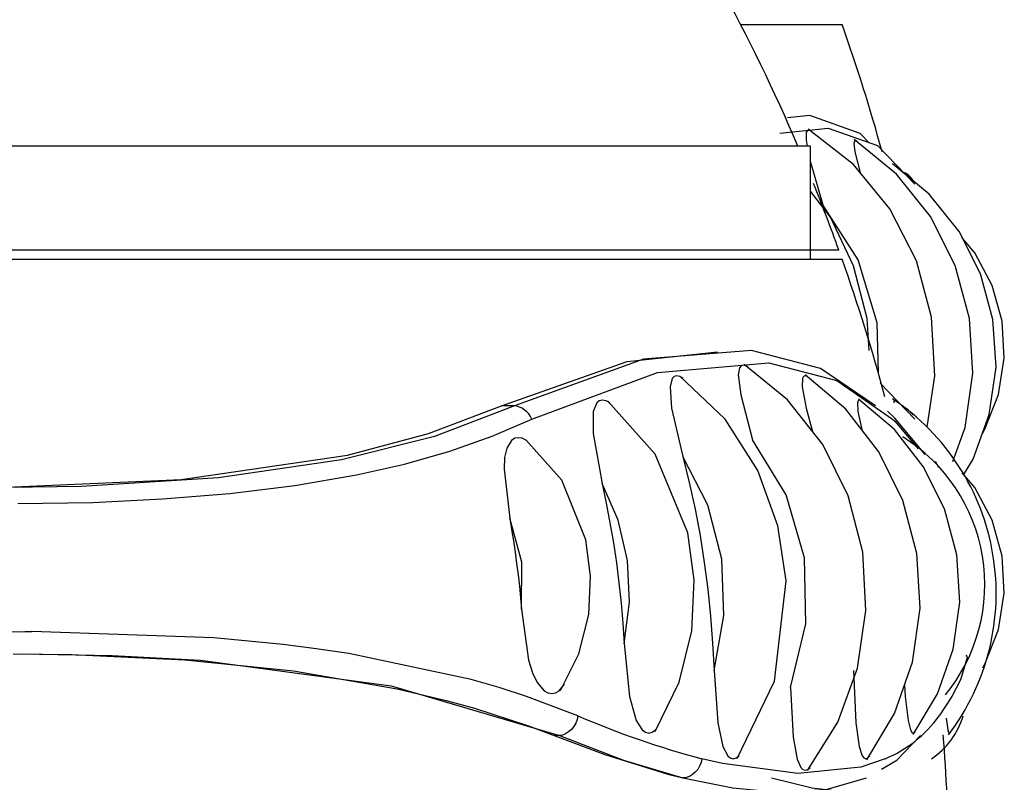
# Model space of a CAD drawing. Header units: millimetres. Extents: x -0.13 to 0.241, y -0.5 to 0.
# Tile 9 of 21: x -0.058 to -0.044, y -0.12 to -0.109. Entities that reach past the tile are written whole.
import ezdxf

# ---------------------------------------------------------------- set-up
doc = ezdxf.new("R2010")
doc.units = ezdxf.units.MM
doc.layers.add('BLOCKS', color=3, linetype='Continuous')

msp = doc.modelspace()

# ---------------------------------------------------------------- linework, layer by layer
at = {"layer": 'BLOCKS'}
for points in [[(-0.046564, -0.110702), (-0.047932, -0.107503), (-0.049909, -0.104603), (-0.052381, -0.102155)], [(-0.047394, -0.108944), (-0.047394, -0.108944), (-0.045926, -0.108944), (-0.045926, -0.108944)], [(-0.045347, -0.110784), (-0.045519, -0.110163), (-0.045711, -0.109551), (-0.045926, -0.108944)], [(-0.046382, -0.110702), (-0.046382, -0.110702), (-0.096374, -0.110702), (-0.096374, -0.110702)], [(-0.046382, -0.112335), (-0.046382, -0.112335), (-0.046382, -0.110702), (-0.046382, -0.110702)], [(-0.046382, -0.110933), (-0.046382, -0.110933), (-0.046202, -0.111552), (-0.046202, -0.111552)], [(-0.045974, -0.112202), (-0.04609, -0.111879), (-0.046212, -0.111559), (-0.04634, -0.111242)], [(-0.09624, -0.112202), (-0.09624, -0.112202), (-0.045974, -0.112202), (-0.045974, -0.112202)], [(-0.07395, -0.112335), (-0.07395, -0.112335), (-0.045926, -0.112335), (-0.045926, -0.112335)], [(-0.045307, -0.114322), (-0.045488, -0.113651), (-0.045695, -0.112989), (-0.045926, -0.112335)], [(-0.045378, -0.114127), (-0.045378, -0.114127), (-0.044875, -0.114645), (-0.044875, -0.114645)], [(-0.05066, -0.114454), (-0.05066, -0.114454), (-0.050845, -0.114454), (-0.050845, -0.114454)], [(-0.044531, -0.115345), (-0.044531, -0.115345), (-0.044577, -0.115258), (-0.044577, -0.115258)], [(-0.057729, -0.117711), (-0.057729, -0.117711), (-0.05763, -0.117711), (-0.05763, -0.117711)], [(-0.049741, -0.11893), (-0.049162, -0.11918), (-0.048564, -0.119387), (-0.047951, -0.119549)], [(-0.045303, -0.119549), (-0.044991, -0.119418), (-0.044722, -0.119205), (-0.044525, -0.11893)], [(-0.044637, -0.119549), (-0.044415, -0.119404), (-0.044254, -0.119184), (-0.044179, -0.11893)], [(-0.050008, -0.119215), (-0.050008, -0.119215), (-0.050083, -0.119215), (-0.050083, -0.119215)], [(-0.044384, -0.120956), (-0.044392, -0.120373), (-0.044419, -0.119789), (-0.044465, -0.119205)]]:
    msp.add_open_spline(points, degree=3, dxfattribs=at)
for points, knots in [([(-0.045535, -0.110654), (-0.045535, -0.110654), (-0.045666, -0.110519), (-0.045666, -0.110519), (-0.045666, -0.110519), (-0.045666, -0.110519), (-0.046392, -0.110261), (-0.046392, -0.110261), (-0.046392, -0.110261), (-0.046392, -0.110261), (-0.046715, -0.110296), (-0.046715, -0.110296)], [0, 0, 0, 0, 0.333333, 0.333333, 0.333333, 0.333333, 0.666667, 0.666667, 0.666667, 0.666667, 1, 1, 1, 1]), ([(-0.046825, -0.110517), (-0.046825, -0.110517), (-0.046129, -0.110441), (-0.046129, -0.110441), (-0.046129, -0.110441), (-0.046129, -0.110441), (-0.045415, -0.110695), (-0.045415, -0.110695), (-0.045415, -0.110695), (-0.045415, -0.110695), (-0.044875, -0.111252), (-0.044875, -0.111252)], [0, 0, 0, 0, 0.333333, 0.333333, 0.333333, 0.333333, 0.666667, 0.666667, 0.666667, 0.666667, 1, 1, 1, 1]), ([(-0.04638, -0.11048), (-0.04638, -0.11048), (-0.046407, -0.110472), (-0.046407, -0.110472), (-0.046407, -0.110472), (-0.046407, -0.110472), (-0.046429, -0.11048), (-0.046429, -0.11048), (-0.046429, -0.11048), (-0.046429, -0.11048), (-0.046444, -0.110507), (-0.046444, -0.110507), (-0.046444, -0.110507), (-0.046444, -0.110507), (-0.046446, -0.110615), (-0.046446, -0.110615), (-0.046446, -0.110615), (-0.046446, -0.110615), (-0.046429, -0.110702), (-0.046429, -0.110702)], [0, 0, 0, 0, 0.2, 0.2, 0.2, 0.2, 0.4, 0.4, 0.4, 0.4, 0.6, 0.6, 0.6, 0.6, 0.8, 0.8, 0.8, 0.8, 1, 1, 1, 1]), ([(-0.044699, -0.114761), (-0.044699, -0.114761), (-0.044585, -0.114018), (-0.044585, -0.114018), (-0.044585, -0.114018), (-0.044585, -0.114018), (-0.044633, -0.113171), (-0.044633, -0.113171), (-0.044633, -0.113171), (-0.044633, -0.113171), (-0.044852, -0.112358), (-0.044852, -0.112358), (-0.044852, -0.112358), (-0.044852, -0.112358), (-0.045235, -0.11161), (-0.045235, -0.11161), (-0.045235, -0.11161), (-0.045235, -0.11161), (-0.045763, -0.110966), (-0.045763, -0.110966), (-0.045763, -0.110966), (-0.045763, -0.110966), (-0.046415, -0.110457), (-0.046415, -0.110457)], [0, 0, 0, 0, 0.166667, 0.166667, 0.166667, 0.166667, 0.333333, 0.333333, 0.333333, 0.333333, 0.5, 0.5, 0.5, 0.5, 0.666667, 0.666667, 0.666667, 0.666667, 0.833333, 0.833333, 0.833333, 0.833333, 1, 1, 1, 1]), ([(-0.045709, -0.110633), (-0.045709, -0.110633), (-0.045732, -0.110623), (-0.045732, -0.110623), (-0.045732, -0.110623), (-0.045732, -0.110623), (-0.045748, -0.110635), (-0.045748, -0.110635), (-0.045748, -0.110635), (-0.045748, -0.110635), (-0.045755, -0.110666), (-0.045755, -0.110666), (-0.045755, -0.110666), (-0.045755, -0.110666), (-0.04574, -0.110786), (-0.04574, -0.110786), (-0.04574, -0.110786), (-0.04574, -0.110786), (-0.045666, -0.111084), (-0.045666, -0.111084)], [0, 0, 0, 0, 0.2, 0.2, 0.2, 0.2, 0.4, 0.4, 0.4, 0.4, 0.6, 0.6, 0.6, 0.6, 0.8, 0.8, 0.8, 0.8, 1, 1, 1, 1]), ([(-0.044328, -0.115258), (-0.044328, -0.115258), (-0.04415, -0.114765), (-0.04415, -0.114765), (-0.04415, -0.114765), (-0.04415, -0.114765), (-0.044039, -0.11398), (-0.044039, -0.11398), (-0.044039, -0.11398), (-0.044039, -0.11398), (-0.044086, -0.11319), (-0.044086, -0.11319), (-0.044086, -0.11319), (-0.044086, -0.11319), (-0.044293, -0.112424), (-0.044293, -0.112424), (-0.044293, -0.112424), (-0.044293, -0.112424), (-0.044649, -0.11172), (-0.044649, -0.11172), (-0.044649, -0.11172), (-0.044649, -0.11172), (-0.045142, -0.111105), (-0.045142, -0.111105), (-0.045142, -0.111105), (-0.045142, -0.111105), (-0.04575, -0.110608), (-0.04575, -0.110608)], [0, 0, 0, 0, 0.142857, 0.142857, 0.142857, 0.142857, 0.285714, 0.285714, 0.285714, 0.285714, 0.428571, 0.428571, 0.428571, 0.428571, 0.571429, 0.571429, 0.571429, 0.571429, 0.714286, 0.714286, 0.714286, 0.714286, 0.857143, 0.857143, 0.857143, 0.857143, 1, 1, 1, 1]), ([(-0.044167, -0.115446), (-0.044167, -0.115446), (-0.044032, -0.115222), (-0.044032, -0.115222), (-0.044032, -0.115222), (-0.044032, -0.115222), (-0.0438, -0.114577), (-0.0438, -0.114577), (-0.0438, -0.114577), (-0.0438, -0.114577), (-0.043703, -0.113896), (-0.043703, -0.113896), (-0.043703, -0.113896), (-0.043703, -0.113896), (-0.043747, -0.113208), (-0.043747, -0.113208), (-0.043747, -0.113208), (-0.043747, -0.113208), (-0.043929, -0.112546), (-0.043929, -0.112546), (-0.043929, -0.112546), (-0.043929, -0.112546), (-0.044237, -0.111933), (-0.044237, -0.111933), (-0.044237, -0.111933), (-0.044237, -0.111933), (-0.044668, -0.111395), (-0.044668, -0.111395), (-0.044668, -0.111395), (-0.044668, -0.111395), (-0.045196, -0.11096), (-0.045196, -0.11096)], [0, 0, 0, 0, 0.125, 0.125, 0.125, 0.125, 0.25, 0.25, 0.25, 0.25, 0.375, 0.375, 0.375, 0.375, 0.5, 0.5, 0.5, 0.5, 0.625, 0.625, 0.625, 0.625, 0.75, 0.75, 0.75, 0.75, 0.875, 0.875, 0.875, 0.875, 1, 1, 1, 1]), ([(-0.044902, -0.111194), (-0.044902, -0.111194), (-0.044914, -0.111178), (-0.044914, -0.111178), (-0.044914, -0.111178), (-0.044914, -0.111178), (-0.044941, -0.111145), (-0.044941, -0.111145), (-0.044941, -0.111145), (-0.044941, -0.111145), (-0.044974, -0.111118), (-0.044974, -0.111118), (-0.044974, -0.111118), (-0.044974, -0.111118), (-0.045009, -0.111095), (-0.045009, -0.111095), (-0.045009, -0.111095), (-0.045009, -0.111095), (-0.045038, -0.111082), (-0.045038, -0.111082)], [0, 0, 0, 0, 0.2, 0.2, 0.2, 0.2, 0.4, 0.4, 0.4, 0.4, 0.6, 0.6, 0.6, 0.6, 0.8, 0.8, 0.8, 0.8, 1, 1, 1, 1]), ([(-0.045535, -0.113655), (-0.045535, -0.113655), (-0.045564, -0.113194), (-0.045564, -0.113194), (-0.045564, -0.113194), (-0.045564, -0.113194), (-0.045759, -0.112432), (-0.045759, -0.112432), (-0.045759, -0.112432), (-0.045759, -0.112432), (-0.046096, -0.111728), (-0.046096, -0.111728), (-0.046096, -0.111728), (-0.046096, -0.111728), (-0.046382, -0.111352), (-0.046382, -0.111352)], [0, 0, 0, 0, 0.25, 0.25, 0.25, 0.25, 0.5, 0.5, 0.5, 0.5, 0.75, 0.75, 0.75, 0.75, 1, 1, 1, 1]), ([(-0.045401, -0.113978), (-0.045401, -0.113978), (-0.045421, -0.113254), (-0.045421, -0.113254), (-0.045421, -0.113254), (-0.045421, -0.113254), (-0.045695, -0.112343), (-0.045695, -0.112343), (-0.045695, -0.112343), (-0.045695, -0.112343), (-0.046202, -0.111552), (-0.046202, -0.111552)], [0, 0, 0, 0, 0.333333, 0.333333, 0.333333, 0.333333, 0.666667, 0.666667, 0.666667, 0.666667, 1, 1, 1, 1]), ([(-0.043894, -0.114842), (-0.043894, -0.114842), (-0.043863, -0.114792), (-0.043863, -0.114792), (-0.043863, -0.114792), (-0.043863, -0.114792), (-0.043668, -0.114291), (-0.043668, -0.114291), (-0.043668, -0.114291), (-0.043668, -0.114291), (-0.043583, -0.113763), (-0.043583, -0.113763), (-0.043583, -0.113763), (-0.043583, -0.113763), (-0.043616, -0.113229), (-0.043616, -0.113229), (-0.043616, -0.113229), (-0.043616, -0.113229), (-0.043759, -0.112716), (-0.043759, -0.112716), (-0.043759, -0.112716), (-0.043759, -0.112716), (-0.04401, -0.112242), (-0.04401, -0.112242), (-0.04401, -0.112242), (-0.04401, -0.112242), (-0.04419, -0.112026), (-0.04419, -0.112026)], [0, 0, 0, 0, 0.142857, 0.142857, 0.142857, 0.142857, 0.285714, 0.285714, 0.285714, 0.285714, 0.428571, 0.428571, 0.428571, 0.428571, 0.571429, 0.571429, 0.571429, 0.571429, 0.714286, 0.714286, 0.714286, 0.714286, 0.857143, 0.857143, 0.857143, 0.857143, 1, 1, 1, 1]), ([(-0.050845, -0.114454), (-0.050845, -0.114454), (-0.049029, -0.113811), (-0.049029, -0.113811), (-0.049029, -0.113811), (-0.049029, -0.113811), (-0.047725, -0.113674), (-0.047725, -0.113674)], [0, 0, 0, 0, 0.5, 0.5, 0.5, 0.5, 1, 1, 1, 1]), ([(-0.045444, -0.114454), (-0.045444, -0.114454), (-0.046239, -0.113912), (-0.046239, -0.113912), (-0.046239, -0.113912), (-0.046239, -0.113912), (-0.047233, -0.113655), (-0.047233, -0.113655), (-0.047233, -0.113655), (-0.047233, -0.113655), (-0.048795, -0.11378), (-0.048795, -0.11378), (-0.048795, -0.11378), (-0.048795, -0.11378), (-0.05066, -0.114454), (-0.05066, -0.114454)], [0, 0, 0, 0, 0.25, 0.25, 0.25, 0.25, 0.5, 0.5, 0.5, 0.5, 0.75, 0.75, 0.75, 0.75, 1, 1, 1, 1]), ([(-0.050408, -0.114645), (-0.050408, -0.114645), (-0.048593, -0.11397), (-0.048593, -0.11397), (-0.048593, -0.11397), (-0.048593, -0.11397), (-0.046984, -0.113833), (-0.046984, -0.113833), (-0.046984, -0.113833), (-0.046984, -0.113833), (-0.046003, -0.114088), (-0.046003, -0.114088), (-0.046003, -0.114088), (-0.046003, -0.114088), (-0.045196, -0.114645), (-0.045196, -0.114645)], [0, 0, 0, 0, 0.25, 0.25, 0.25, 0.25, 0.5, 0.5, 0.5, 0.5, 0.75, 0.75, 0.75, 0.75, 1, 1, 1, 1]), ([(-0.047288, -0.113891), (-0.047288, -0.113891), (-0.047319, -0.113873), (-0.047319, -0.113873), (-0.047319, -0.113873), (-0.047319, -0.113873), (-0.047355, -0.113864), (-0.047355, -0.113864), (-0.047355, -0.113864), (-0.047355, -0.113864), (-0.047386, -0.113873), (-0.047386, -0.113873), (-0.047386, -0.113873), (-0.047386, -0.113873), (-0.047406, -0.113902), (-0.047406, -0.113902), (-0.047406, -0.113902), (-0.047406, -0.113902), (-0.047425, -0.114007), (-0.047425, -0.114007), (-0.047425, -0.114007), (-0.047425, -0.114007), (-0.04739, -0.114293), (-0.04739, -0.114293), (-0.04739, -0.114293), (-0.04739, -0.114293), (-0.04722, -0.114945), (-0.04722, -0.114945)], [0, 0, 0, 0, 0.142857, 0.142857, 0.142857, 0.142857, 0.285714, 0.285714, 0.285714, 0.285714, 0.428571, 0.428571, 0.428571, 0.428571, 0.571429, 0.571429, 0.571429, 0.571429, 0.714286, 0.714286, 0.714286, 0.714286, 0.857143, 0.857143, 0.857143, 0.857143, 1, 1, 1, 1]), ([(-0.046425, -0.119721), (-0.046425, -0.119721), (-0.045988, -0.119023), (-0.045988, -0.119023), (-0.045988, -0.119023), (-0.045988, -0.119023), (-0.045703, -0.11824), (-0.045703, -0.11824), (-0.045703, -0.11824), (-0.045703, -0.11824), (-0.045581, -0.117408), (-0.045581, -0.117408), (-0.045581, -0.117408), (-0.045581, -0.117408), (-0.045626, -0.116566), (-0.045626, -0.116566), (-0.045626, -0.116566), (-0.045626, -0.116566), (-0.045837, -0.115752), (-0.045837, -0.115752), (-0.045837, -0.115752), (-0.045837, -0.115752), (-0.046206, -0.115009), (-0.046206, -0.115009), (-0.046206, -0.115009), (-0.046206, -0.115009), (-0.046715, -0.114368), (-0.046715, -0.114368), (-0.046715, -0.114368), (-0.046715, -0.114368), (-0.047342, -0.113856), (-0.047342, -0.113856)], [0, 0, 0, 0, 0.125, 0.125, 0.125, 0.125, 0.25, 0.25, 0.25, 0.25, 0.375, 0.375, 0.375, 0.375, 0.5, 0.5, 0.5, 0.5, 0.625, 0.625, 0.625, 0.625, 0.75, 0.75, 0.75, 0.75, 0.875, 0.875, 0.875, 0.875, 1, 1, 1, 1]), ([(-0.048222, -0.114055), (-0.048222, -0.114055), (-0.04827, -0.114028), (-0.04827, -0.114028), (-0.04827, -0.114028), (-0.04827, -0.114028), (-0.048313, -0.114018), (-0.048313, -0.114018), (-0.048313, -0.114018), (-0.048313, -0.114018), (-0.04835, -0.114028), (-0.04835, -0.114028), (-0.04835, -0.114028), (-0.04835, -0.114028), (-0.048379, -0.114059), (-0.048379, -0.114059), (-0.048379, -0.114059), (-0.048379, -0.114059), (-0.048408, -0.114179), (-0.048408, -0.114179), (-0.048408, -0.114179), (-0.048408, -0.114179), (-0.04839, -0.114488), (-0.04839, -0.114488), (-0.04839, -0.114488), (-0.04839, -0.114488), (-0.048228, -0.115185), (-0.048228, -0.115185)], [0, 0, 0, 0, 0.142857, 0.142857, 0.142857, 0.142857, 0.285714, 0.285714, 0.285714, 0.285714, 0.428571, 0.428571, 0.428571, 0.428571, 0.571429, 0.571429, 0.571429, 0.571429, 0.714286, 0.714286, 0.714286, 0.714286, 0.857143, 0.857143, 0.857143, 0.857143, 1, 1, 1, 1]), ([(-0.04744, -0.119547), (-0.04744, -0.119547), (-0.046903, -0.118427), (-0.046903, -0.118427), (-0.046903, -0.118427), (-0.046903, -0.118427), (-0.046734, -0.11698), (-0.046734, -0.11698), (-0.046734, -0.11698), (-0.046734, -0.11698), (-0.046854, -0.116185), (-0.046854, -0.116185), (-0.046854, -0.116185), (-0.046854, -0.116185), (-0.047141, -0.115388), (-0.047141, -0.115388), (-0.047141, -0.115388), (-0.047141, -0.115388), (-0.047613, -0.114645), (-0.047613, -0.114645), (-0.047613, -0.114645), (-0.047613, -0.114645), (-0.04827, -0.114022), (-0.04827, -0.114022)], [0, 0, 0, 0, 0.166667, 0.166667, 0.166667, 0.166667, 0.333333, 0.333333, 0.333333, 0.333333, 0.5, 0.5, 0.5, 0.5, 0.666667, 0.666667, 0.666667, 0.666667, 0.833333, 0.833333, 0.833333, 0.833333, 1, 1, 1, 1]), ([(-0.046429, -0.114028), (-0.046429, -0.114028), (-0.04646, -0.114018), (-0.04646, -0.114018), (-0.04646, -0.114018), (-0.04646, -0.114018), (-0.046485, -0.114028), (-0.046485, -0.114028), (-0.046485, -0.114028), (-0.046485, -0.114028), (-0.0465, -0.114059), (-0.0465, -0.114059), (-0.0465, -0.114059), (-0.0465, -0.114059), (-0.046504, -0.114179), (-0.046504, -0.114179), (-0.046504, -0.114179), (-0.046504, -0.114179), (-0.046446, -0.114488), (-0.046446, -0.114488), (-0.046446, -0.114488), (-0.046446, -0.114488), (-0.046355, -0.114821), (-0.046355, -0.114821)], [0, 0, 0, 0, 0.166667, 0.166667, 0.166667, 0.166667, 0.333333, 0.333333, 0.333333, 0.333333, 0.5, 0.5, 0.5, 0.5, 0.666667, 0.666667, 0.666667, 0.666667, 0.833333, 0.833333, 0.833333, 0.833333, 1, 1, 1, 1]), ([(-0.04557, -0.119563), (-0.04557, -0.119563), (-0.045167, -0.118897), (-0.045167, -0.118897), (-0.045167, -0.118897), (-0.045167, -0.118897), (-0.044908, -0.118156), (-0.044908, -0.118156), (-0.044908, -0.118156), (-0.044908, -0.118156), (-0.0448, -0.117373), (-0.0448, -0.117373), (-0.0448, -0.117373), (-0.0448, -0.117373), (-0.044846, -0.116584), (-0.044846, -0.116584), (-0.044846, -0.116584), (-0.044846, -0.116584), (-0.045047, -0.115821), (-0.045047, -0.115821), (-0.045047, -0.115821), (-0.045047, -0.115821), (-0.045394, -0.115117), (-0.045394, -0.115117), (-0.045394, -0.115117), (-0.045394, -0.115117), (-0.04587, -0.114502), (-0.04587, -0.114502), (-0.04587, -0.114502), (-0.04587, -0.114502), (-0.04646, -0.114005), (-0.04646, -0.114005)], [0, 0, 0, 0, 0.125, 0.125, 0.125, 0.125, 0.25, 0.25, 0.25, 0.25, 0.375, 0.375, 0.375, 0.375, 0.5, 0.5, 0.5, 0.5, 0.625, 0.625, 0.625, 0.625, 0.75, 0.75, 0.75, 0.75, 0.875, 0.875, 0.875, 0.875, 1, 1, 1, 1]), ([(-0.058104, -0.115634), (-0.058104, -0.115634), (-0.055473, -0.115516), (-0.055473, -0.115516), (-0.055473, -0.115516), (-0.055473, -0.115516), (-0.05307, -0.115164), (-0.05307, -0.115164), (-0.05307, -0.115164), (-0.05307, -0.115164), (-0.0519, -0.114854), (-0.0519, -0.114854), (-0.0519, -0.114854), (-0.0519, -0.114854), (-0.050845, -0.114454), (-0.050845, -0.114454)], [0, 0, 0, 0, 0.25, 0.25, 0.25, 0.25, 0.5, 0.5, 0.5, 0.5, 0.75, 0.75, 0.75, 0.75, 1, 1, 1, 1]), ([(-0.05066, -0.114454), (-0.05066, -0.114454), (-0.051815, -0.114897), (-0.051815, -0.114897), (-0.051815, -0.114897), (-0.051815, -0.114897), (-0.053159, -0.115233), (-0.053159, -0.115233), (-0.053159, -0.115233), (-0.053159, -0.115233), (-0.054935, -0.115494), (-0.054935, -0.115494), (-0.054935, -0.115494), (-0.054935, -0.115494), (-0.056912, -0.115618), (-0.056912, -0.115618), (-0.056912, -0.115618), (-0.056912, -0.115618), (-0.057978, -0.115634), (-0.057978, -0.115634)], [0, 0, 0, 0, 0.2, 0.2, 0.2, 0.2, 0.4, 0.4, 0.4, 0.4, 0.6, 0.6, 0.6, 0.6, 0.8, 0.8, 0.8, 0.8, 1, 1, 1, 1]), ([(-0.050408, -0.114645), (-0.050408, -0.114645), (-0.050429, -0.114606), (-0.050429, -0.114606), (-0.050429, -0.114606), (-0.050429, -0.114606), (-0.050453, -0.114568), (-0.050453, -0.114568), (-0.050453, -0.114568), (-0.050453, -0.114568), (-0.050482, -0.114537), (-0.050482, -0.114537), (-0.050482, -0.114537), (-0.050482, -0.114537), (-0.050516, -0.11451), (-0.050516, -0.11451), (-0.050516, -0.11451), (-0.050516, -0.11451), (-0.050549, -0.114488), (-0.050549, -0.114488), (-0.050549, -0.114488), (-0.050549, -0.114488), (-0.050586, -0.114471), (-0.050586, -0.114471), (-0.050586, -0.114471), (-0.050586, -0.114471), (-0.050623, -0.114459), (-0.050623, -0.114459), (-0.050623, -0.114459), (-0.050623, -0.114459), (-0.05066, -0.114454), (-0.05066, -0.114454)], [0, 0, 0, 0, 0.125, 0.125, 0.125, 0.125, 0.25, 0.25, 0.25, 0.25, 0.375, 0.375, 0.375, 0.375, 0.5, 0.5, 0.5, 0.5, 0.625, 0.625, 0.625, 0.625, 0.75, 0.75, 0.75, 0.75, 0.875, 0.875, 0.875, 0.875, 1, 1, 1, 1]), ([(-0.04928, -0.114411), (-0.04928, -0.114411), (-0.049336, -0.114382), (-0.049336, -0.114382), (-0.049336, -0.114382), (-0.049336, -0.114382), (-0.049387, -0.11437), (-0.049387, -0.11437), (-0.049387, -0.11437), (-0.049387, -0.11437), (-0.049433, -0.11438), (-0.049433, -0.11438), (-0.049433, -0.11438), (-0.049433, -0.11438), (-0.04947, -0.114411), (-0.04947, -0.114411), (-0.04947, -0.114411), (-0.04947, -0.114411), (-0.04952, -0.114535), (-0.04952, -0.114535), (-0.04952, -0.114535), (-0.04952, -0.114535), (-0.049522, -0.114852), (-0.049522, -0.114852), (-0.049522, -0.114852), (-0.049522, -0.114852), (-0.049394, -0.115572), (-0.049394, -0.115572)], [0, 0, 0, 0, 0.142857, 0.142857, 0.142857, 0.142857, 0.285714, 0.285714, 0.285714, 0.285714, 0.428571, 0.428571, 0.428571, 0.428571, 0.571429, 0.571429, 0.571429, 0.571429, 0.714286, 0.714286, 0.714286, 0.714286, 0.857143, 0.857143, 0.857143, 0.857143, 1, 1, 1, 1]), ([(-0.048626, -0.119157), (-0.048626, -0.119157), (-0.048278, -0.118445), (-0.048278, -0.118445), (-0.048278, -0.118445), (-0.048278, -0.118445), (-0.048096, -0.117702), (-0.048096, -0.117702), (-0.048096, -0.117702), (-0.048096, -0.117702), (-0.048061, -0.116972), (-0.048061, -0.116972), (-0.048061, -0.116972), (-0.048061, -0.116972), (-0.048156, -0.116286), (-0.048156, -0.116286), (-0.048156, -0.116286), (-0.048156, -0.116286), (-0.048626, -0.115152), (-0.048626, -0.115152), (-0.048626, -0.115152), (-0.048626, -0.115152), (-0.049311, -0.114384), (-0.049311, -0.114384)], [0, 0, 0, 0, 0.166667, 0.166667, 0.166667, 0.166667, 0.333333, 0.333333, 0.333333, 0.333333, 0.5, 0.5, 0.5, 0.5, 0.666667, 0.666667, 0.666667, 0.666667, 0.833333, 0.833333, 0.833333, 0.833333, 1, 1, 1, 1]), ([(-0.045655, -0.11438), (-0.045655, -0.11438), (-0.04568, -0.11437), (-0.04568, -0.11437), (-0.04568, -0.11437), (-0.04568, -0.11437), (-0.045695, -0.11438), (-0.045695, -0.11438), (-0.045695, -0.11438), (-0.045695, -0.11438), (-0.045705, -0.114411), (-0.045705, -0.114411), (-0.045705, -0.114411), (-0.045705, -0.114411), (-0.045697, -0.114535), (-0.045697, -0.114535), (-0.045697, -0.114535), (-0.045697, -0.114535), (-0.045643, -0.114796), (-0.045643, -0.114796)], [0, 0, 0, 0, 0.2, 0.2, 0.2, 0.2, 0.4, 0.4, 0.4, 0.4, 0.6, 0.6, 0.6, 0.6, 0.8, 0.8, 0.8, 0.8, 1, 1, 1, 1]), ([(-0.044898, -0.119197), (-0.044898, -0.119197), (-0.044548, -0.118613), (-0.044548, -0.118613), (-0.044548, -0.118613), (-0.044548, -0.118613), (-0.044322, -0.117967), (-0.044322, -0.117967), (-0.044322, -0.117967), (-0.044322, -0.117967), (-0.044227, -0.117288), (-0.044227, -0.117288), (-0.044227, -0.117288), (-0.044227, -0.117288), (-0.04427, -0.116603), (-0.04427, -0.116603), (-0.04427, -0.116603), (-0.04427, -0.116603), (-0.044448, -0.115941), (-0.044448, -0.115941), (-0.044448, -0.115941), (-0.044448, -0.115941), (-0.044753, -0.115328), (-0.044753, -0.115328), (-0.044753, -0.115328), (-0.044753, -0.115328), (-0.045171, -0.114794), (-0.045171, -0.114794), (-0.045171, -0.114794), (-0.045171, -0.114794), (-0.04569, -0.114357), (-0.04569, -0.114357)], [0, 0, 0, 0, 0.125, 0.125, 0.125, 0.125, 0.25, 0.25, 0.25, 0.25, 0.375, 0.375, 0.375, 0.375, 0.5, 0.5, 0.5, 0.5, 0.625, 0.625, 0.625, 0.625, 0.75, 0.75, 0.75, 0.75, 0.875, 0.875, 0.875, 0.875, 1, 1, 1, 1]), ([(-0.04439, -0.119203), (-0.043825, -0.118462), (-0.043593, -0.11752), (-0.043747, -0.116603), (-0.043747, -0.116603), (-0.043898, -0.115684), (-0.044424, -0.114871), (-0.045196, -0.114353)], [0, 0, 0, 0, 0.5, 0.5, 0.5, 0.5, 1, 1, 1, 1]), ([(-0.045165, -0.114376), (-0.045165, -0.114376), (-0.045171, -0.11437), (-0.045171, -0.11437), (-0.045171, -0.11437), (-0.045171, -0.11437), (-0.045181, -0.11438), (-0.045181, -0.11438), (-0.045181, -0.11438), (-0.045181, -0.11438), (-0.045181, -0.114411), (-0.045181, -0.114411)], [0, 0, 0, 0, 0.333333, 0.333333, 0.333333, 0.333333, 0.666667, 0.666667, 0.666667, 0.666667, 1, 1, 1, 1]), ([(-0.044902, -0.114587), (-0.044902, -0.114587), (-0.044914, -0.114568), (-0.044914, -0.114568), (-0.044914, -0.114568), (-0.044914, -0.114568), (-0.044941, -0.114537), (-0.044941, -0.114537), (-0.044941, -0.114537), (-0.044941, -0.114537), (-0.044974, -0.11451), (-0.044974, -0.11451), (-0.044974, -0.11451), (-0.044974, -0.11451), (-0.045009, -0.114488), (-0.045009, -0.114488), (-0.045009, -0.114488), (-0.045009, -0.114488), (-0.045038, -0.114475), (-0.045038, -0.114475)], [0, 0, 0, 0, 0.2, 0.2, 0.2, 0.2, 0.4, 0.4, 0.4, 0.4, 0.6, 0.6, 0.6, 0.6, 0.8, 0.8, 0.8, 0.8, 1, 1, 1, 1]), ([(-0.044724, -0.115156), (-0.044724, -0.115156), (-0.045165, -0.11463), (-0.045165, -0.11463), (-0.045165, -0.11463), (-0.045165, -0.11463), (-0.045272, -0.114531), (-0.045272, -0.114531)], [0, 0, 0, 0, 0.5, 0.5, 0.5, 0.5, 1, 1, 1, 1]), ([(-0.057831, -0.115864), (-0.057831, -0.115864), (-0.05675, -0.115848), (-0.05675, -0.115848), (-0.05675, -0.115848), (-0.05675, -0.115848), (-0.055742, -0.115798), (-0.055742, -0.115798), (-0.055742, -0.115798), (-0.055742, -0.115798), (-0.054769, -0.115719), (-0.054769, -0.115719), (-0.054769, -0.115719), (-0.054769, -0.115719), (-0.053832, -0.115603), (-0.053832, -0.115603), (-0.053832, -0.115603), (-0.053832, -0.115603), (-0.052942, -0.115448), (-0.052942, -0.115448), (-0.052942, -0.115448), (-0.052942, -0.115448), (-0.052248, -0.115293), (-0.052248, -0.115293), (-0.052248, -0.115293), (-0.052248, -0.115293), (-0.051594, -0.115106), (-0.051594, -0.115106), (-0.051594, -0.115106), (-0.051594, -0.115106), (-0.050979, -0.114891), (-0.050979, -0.114891), (-0.050979, -0.114891), (-0.050979, -0.114891), (-0.050408, -0.114645), (-0.050408, -0.114645)], [0, 0, 0, 0, 0.111111, 0.111111, 0.111111, 0.111111, 0.222222, 0.222222, 0.222222, 0.222222, 0.333333, 0.333333, 0.333333, 0.333333, 0.444444, 0.444444, 0.444444, 0.444444, 0.555556, 0.555556, 0.555556, 0.555556, 0.666667, 0.666667, 0.666667, 0.666667, 0.777778, 0.777778, 0.777778, 0.777778, 0.888889, 0.888889, 0.888889, 0.888889, 1, 1, 1, 1]), ([(-0.045196, -0.114645), (-0.045196, -0.114645), (-0.045165, -0.114674), (-0.045165, -0.114674), (-0.045165, -0.114674), (-0.045165, -0.114674), (-0.044827, -0.115075), (-0.044827, -0.115075)], [0, 0, 0, 0, 0.5, 0.5, 0.5, 0.5, 1, 1, 1, 1]), ([(-0.044434, -0.118625), (-0.043976, -0.118067), (-0.04378, -0.117338), (-0.043898, -0.116624), (-0.043898, -0.116624), (-0.044018, -0.115912), (-0.044436, -0.115282), (-0.045049, -0.114902)], [0, 0, 0, 0, 0.5, 0.5, 0.5, 0.5, 1, 1, 1, 1]), ([(-0.050487, -0.114951), (-0.050487, -0.114951), (-0.050545, -0.114922), (-0.050545, -0.114922), (-0.050545, -0.114922), (-0.050545, -0.114922), (-0.050602, -0.114914), (-0.050602, -0.114914), (-0.050602, -0.114914), (-0.050602, -0.114914), (-0.050654, -0.114922), (-0.050654, -0.114922), (-0.050654, -0.114922), (-0.050654, -0.114922), (-0.0507, -0.114951), (-0.0507, -0.114951), (-0.0507, -0.114951), (-0.0507, -0.114951), (-0.050768, -0.115063), (-0.050768, -0.115063), (-0.050768, -0.115063), (-0.050768, -0.115063), (-0.050801, -0.115198), (-0.050801, -0.115198), (-0.050801, -0.115198), (-0.050801, -0.115198), (-0.050809, -0.115369), (-0.050809, -0.115369), (-0.050809, -0.115369), (-0.050809, -0.115369), (-0.050725, -0.116073), (-0.050725, -0.116073)], [0, 0, 0, 0, 0.125, 0.125, 0.125, 0.125, 0.25, 0.25, 0.25, 0.25, 0.375, 0.375, 0.375, 0.375, 0.5, 0.5, 0.5, 0.5, 0.625, 0.625, 0.625, 0.625, 0.75, 0.75, 0.75, 0.75, 0.875, 0.875, 0.875, 0.875, 1, 1, 1, 1]), ([(-0.049992, -0.118565), (-0.049992, -0.118565), (-0.049727, -0.118033), (-0.049727, -0.118033), (-0.049727, -0.118033), (-0.049727, -0.118033), (-0.049586, -0.117468), (-0.049586, -0.117468), (-0.049586, -0.117468), (-0.049586, -0.117468), (-0.049559, -0.116912), (-0.049559, -0.116912), (-0.049559, -0.116912), (-0.049559, -0.116912), (-0.049628, -0.11639), (-0.049628, -0.11639), (-0.049628, -0.11639), (-0.049628, -0.11639), (-0.049975, -0.115525), (-0.049975, -0.115525), (-0.049975, -0.115525), (-0.049975, -0.115525), (-0.050493, -0.114945), (-0.050493, -0.114945)], [0, 0, 0, 0, 0.166667, 0.166667, 0.166667, 0.166667, 0.333333, 0.333333, 0.333333, 0.333333, 0.5, 0.5, 0.5, 0.5, 0.666667, 0.666667, 0.666667, 0.666667, 0.833333, 0.833333, 0.833333, 0.833333, 1, 1, 1, 1]), ([(-0.046669, -0.11852), (-0.046669, -0.11852), (-0.046448, -0.117601), (-0.046448, -0.117601), (-0.046448, -0.117601), (-0.046448, -0.117601), (-0.046471, -0.116647), (-0.046471, -0.116647), (-0.046471, -0.116647), (-0.046471, -0.116647), (-0.046732, -0.115736), (-0.046732, -0.115736), (-0.046732, -0.115736), (-0.046732, -0.115736), (-0.04722, -0.114945), (-0.04722, -0.114945)], [0, 0, 0, 0, 0.25, 0.25, 0.25, 0.25, 0.5, 0.5, 0.5, 0.5, 0.75, 0.75, 0.75, 0.75, 1, 1, 1, 1]), ([(-0.047775, -0.118274), (-0.047775, -0.118274), (-0.047632, -0.117479), (-0.047632, -0.117479), (-0.047632, -0.117479), (-0.047632, -0.117479), (-0.047663, -0.116665), (-0.047663, -0.116665), (-0.047663, -0.116665), (-0.047663, -0.116665), (-0.047866, -0.115887), (-0.047866, -0.115887), (-0.047866, -0.115887), (-0.047866, -0.115887), (-0.048228, -0.115185), (-0.048228, -0.115185)], [0, 0, 0, 0, 0.25, 0.25, 0.25, 0.25, 0.5, 0.5, 0.5, 0.5, 0.75, 0.75, 0.75, 0.75, 1, 1, 1, 1]), ([(-0.048228, -0.115185), (-0.048228, -0.115185), (-0.048135, -0.115562), (-0.048135, -0.115562), (-0.048135, -0.115562), (-0.048135, -0.115562), (-0.04805, -0.115943), (-0.04805, -0.115943), (-0.04805, -0.115943), (-0.04805, -0.115943), (-0.047978, -0.116326), (-0.047978, -0.116326), (-0.047978, -0.116326), (-0.047978, -0.116326), (-0.047916, -0.116713), (-0.047916, -0.116713), (-0.047916, -0.116713), (-0.047916, -0.116713), (-0.047866, -0.1171), (-0.047866, -0.1171), (-0.047866, -0.1171), (-0.047866, -0.1171), (-0.047825, -0.117491), (-0.047825, -0.117491), (-0.047825, -0.117491), (-0.047825, -0.117491), (-0.047796, -0.117882), (-0.047796, -0.117882), (-0.047796, -0.117882), (-0.047796, -0.117882), (-0.047775, -0.118274), (-0.047775, -0.118274)], [0, 0, 0, 0, 0.125, 0.125, 0.125, 0.125, 0.25, 0.25, 0.25, 0.25, 0.375, 0.375, 0.375, 0.375, 0.5, 0.5, 0.5, 0.5, 0.625, 0.625, 0.625, 0.625, 0.75, 0.75, 0.75, 0.75, 0.875, 0.875, 0.875, 0.875, 1, 1, 1, 1]), ([(-0.043894, -0.118234), (-0.043894, -0.118234), (-0.043863, -0.118183), (-0.043863, -0.118183), (-0.043863, -0.118183), (-0.043863, -0.118183), (-0.043668, -0.117684), (-0.043668, -0.117684), (-0.043668, -0.117684), (-0.043668, -0.117684), (-0.043583, -0.117156), (-0.043583, -0.117156), (-0.043583, -0.117156), (-0.043583, -0.117156), (-0.043616, -0.116622), (-0.043616, -0.116622), (-0.043616, -0.116622), (-0.043616, -0.116622), (-0.043759, -0.116106), (-0.043759, -0.116106), (-0.043759, -0.116106), (-0.043759, -0.116106), (-0.04401, -0.115634), (-0.04401, -0.115634), (-0.04401, -0.115634), (-0.04401, -0.115634), (-0.04419, -0.115421), (-0.04419, -0.115421)], [0, 0, 0, 0, 0.142857, 0.142857, 0.142857, 0.142857, 0.285714, 0.285714, 0.285714, 0.285714, 0.428571, 0.428571, 0.428571, 0.428571, 0.571429, 0.571429, 0.571429, 0.571429, 0.714286, 0.714286, 0.714286, 0.714286, 0.857143, 0.857143, 0.857143, 0.857143, 1, 1, 1, 1]), ([(-0.049073, -0.117884), (-0.049073, -0.117884), (-0.048996, -0.117288), (-0.048996, -0.117288), (-0.048996, -0.117288), (-0.048996, -0.117288), (-0.049027, -0.116686), (-0.049027, -0.116686), (-0.049027, -0.116686), (-0.049027, -0.116686), (-0.049162, -0.116106), (-0.049162, -0.116106), (-0.049162, -0.116106), (-0.049162, -0.116106), (-0.049394, -0.115572), (-0.049394, -0.115572)], [0, 0, 0, 0, 0.25, 0.25, 0.25, 0.25, 0.5, 0.5, 0.5, 0.5, 0.75, 0.75, 0.75, 0.75, 1, 1, 1, 1]), ([(-0.049394, -0.115572), (-0.049394, -0.115572), (-0.049334, -0.115856), (-0.049334, -0.115856), (-0.049334, -0.115856), (-0.049334, -0.115856), (-0.04928, -0.116144), (-0.04928, -0.116144), (-0.04928, -0.116144), (-0.04928, -0.116144), (-0.04923, -0.116431), (-0.04923, -0.116431), (-0.04923, -0.116431), (-0.04923, -0.116431), (-0.049187, -0.116719), (-0.049187, -0.116719), (-0.049187, -0.116719), (-0.049187, -0.116719), (-0.049151, -0.117009), (-0.049151, -0.117009), (-0.049151, -0.117009), (-0.049151, -0.117009), (-0.049118, -0.117301), (-0.049118, -0.117301), (-0.049118, -0.117301), (-0.049118, -0.117301), (-0.049093, -0.11759), (-0.049093, -0.11759), (-0.049093, -0.11759), (-0.049093, -0.11759), (-0.049073, -0.117884), (-0.049073, -0.117884)], [0, 0, 0, 0, 0.125, 0.125, 0.125, 0.125, 0.25, 0.25, 0.25, 0.25, 0.375, 0.375, 0.375, 0.375, 0.5, 0.5, 0.5, 0.5, 0.625, 0.625, 0.625, 0.625, 0.75, 0.75, 0.75, 0.75, 0.875, 0.875, 0.875, 0.875, 1, 1, 1, 1]), ([(-0.050557, -0.11739), (-0.050557, -0.11739), (-0.050551, -0.116711), (-0.050551, -0.116711), (-0.050551, -0.116711), (-0.050551, -0.116711), (-0.050727, -0.116073), (-0.050727, -0.116073)], [0, 0, 0, 0, 0.5, 0.5, 0.5, 0.5, 1, 1, 1, 1]), ([(-0.050725, -0.116073), (-0.050725, -0.116073), (-0.0507, -0.116237), (-0.0507, -0.116237), (-0.0507, -0.116237), (-0.0507, -0.116237), (-0.050673, -0.1164), (-0.050673, -0.1164), (-0.050673, -0.1164), (-0.050673, -0.1164), (-0.050648, -0.116564), (-0.050648, -0.116564), (-0.050648, -0.116564), (-0.050648, -0.116564), (-0.050627, -0.116729), (-0.050627, -0.116729), (-0.050627, -0.116729), (-0.050627, -0.116729), (-0.050607, -0.116893), (-0.050607, -0.116893), (-0.050607, -0.116893), (-0.050607, -0.116893), (-0.050588, -0.117059), (-0.050588, -0.117059), (-0.050588, -0.117059), (-0.050588, -0.117059), (-0.050571, -0.117224), (-0.050571, -0.117224), (-0.050571, -0.117224), (-0.050571, -0.117224), (-0.050557, -0.11739), (-0.050557, -0.11739)], [0, 0, 0, 0, 0.125, 0.125, 0.125, 0.125, 0.25, 0.25, 0.25, 0.25, 0.375, 0.375, 0.375, 0.375, 0.5, 0.5, 0.5, 0.5, 0.625, 0.625, 0.625, 0.625, 0.75, 0.75, 0.75, 0.75, 0.875, 0.875, 0.875, 0.875, 1, 1, 1, 1]), ([(-0.050557, -0.11739), (-0.050557, -0.11739), (-0.050456, -0.118125), (-0.050456, -0.118125), (-0.050456, -0.118125), (-0.050456, -0.118125), (-0.0504, -0.118307), (-0.0504, -0.118307), (-0.0504, -0.118307), (-0.0504, -0.118307), (-0.050331, -0.11845), (-0.050331, -0.11845), (-0.050331, -0.11845), (-0.050331, -0.11845), (-0.05023, -0.118568), (-0.05023, -0.118568), (-0.05023, -0.118568), (-0.05023, -0.118568), (-0.050176, -0.118599), (-0.050176, -0.118599), (-0.050176, -0.118599), (-0.050176, -0.118599), (-0.05012, -0.118609), (-0.05012, -0.118609), (-0.05012, -0.118609), (-0.05012, -0.118609), (-0.050066, -0.118599), (-0.050066, -0.118599), (-0.050066, -0.118599), (-0.050066, -0.118599), (-0.050013, -0.11857), (-0.050013, -0.11857), (-0.050013, -0.11857), (-0.050013, -0.11857), (-0.049936, -0.118472), (-0.049936, -0.118472)], [0, 0, 0, 0, 0.111111, 0.111111, 0.111111, 0.111111, 0.222222, 0.222222, 0.222222, 0.222222, 0.333333, 0.333333, 0.333333, 0.333333, 0.444444, 0.444444, 0.444444, 0.444444, 0.555556, 0.555556, 0.555556, 0.555556, 0.666667, 0.666667, 0.666667, 0.666667, 0.777778, 0.777778, 0.777778, 0.777778, 0.888889, 0.888889, 0.888889, 0.888889, 1, 1, 1, 1]), ([(-0.067628, -0.11893), (-0.067628, -0.11893), (-0.064089, -0.118201), (-0.064089, -0.118201), (-0.064089, -0.118201), (-0.064089, -0.118201), (-0.060536, -0.117802), (-0.060536, -0.117802), (-0.060536, -0.117802), (-0.060536, -0.117802), (-0.059118, -0.117733), (-0.059118, -0.117733), (-0.059118, -0.117733), (-0.059118, -0.117733), (-0.057729, -0.117711), (-0.057729, -0.117711)], [0, 0, 0, 0, 0.25, 0.25, 0.25, 0.25, 0.5, 0.5, 0.5, 0.5, 0.75, 0.75, 0.75, 0.75, 1, 1, 1, 1]), ([(-0.049741, -0.11893), (-0.049741, -0.11893), (-0.050487, -0.118648), (-0.050487, -0.118648), (-0.050487, -0.118648), (-0.050487, -0.118648), (-0.050878, -0.118522), (-0.050878, -0.118522), (-0.050878, -0.118522), (-0.050878, -0.118522), (-0.051284, -0.118406), (-0.051284, -0.118406), (-0.051284, -0.118406), (-0.051284, -0.118406), (-0.053049, -0.118031), (-0.053049, -0.118031), (-0.053049, -0.118031), (-0.053049, -0.118031), (-0.053521, -0.117961), (-0.053521, -0.117961), (-0.053521, -0.117961), (-0.053521, -0.117961), (-0.053999, -0.117901), (-0.053999, -0.117901), (-0.053999, -0.117901), (-0.053999, -0.117901), (-0.055003, -0.117802), (-0.055003, -0.117802), (-0.055003, -0.117802), (-0.055003, -0.117802), (-0.05763, -0.117711), (-0.05763, -0.117711)], [0, 0, 0, 0, 0.125, 0.125, 0.125, 0.125, 0.25, 0.25, 0.25, 0.25, 0.375, 0.375, 0.375, 0.375, 0.5, 0.5, 0.5, 0.5, 0.625, 0.625, 0.625, 0.625, 0.75, 0.75, 0.75, 0.75, 0.875, 0.875, 0.875, 0.875, 1, 1, 1, 1]), ([(-0.049073, -0.117884), (-0.049073, -0.117884), (-0.048996, -0.11865), (-0.048996, -0.11865), (-0.048996, -0.11865), (-0.048996, -0.11865), (-0.048901, -0.118996), (-0.048901, -0.118996), (-0.048901, -0.118996), (-0.048901, -0.118996), (-0.048816, -0.119133), (-0.048816, -0.119133), (-0.048816, -0.119133), (-0.048816, -0.119133), (-0.048768, -0.119166), (-0.048768, -0.119166), (-0.048768, -0.119166), (-0.048768, -0.119166), (-0.048719, -0.119178), (-0.048719, -0.119178), (-0.048719, -0.119178), (-0.048719, -0.119178), (-0.048669, -0.119166), (-0.048669, -0.119166), (-0.048669, -0.119166), (-0.048669, -0.119166), (-0.048621, -0.119133), (-0.048621, -0.119133)], [0, 0, 0, 0, 0.142857, 0.142857, 0.142857, 0.142857, 0.285714, 0.285714, 0.285714, 0.285714, 0.428571, 0.428571, 0.428571, 0.428571, 0.571429, 0.571429, 0.571429, 0.571429, 0.714286, 0.714286, 0.714286, 0.714286, 0.857143, 0.857143, 0.857143, 0.857143, 1, 1, 1, 1]), ([(-0.057899, -0.118033), (-0.057899, -0.118033), (-0.057057, -0.118044), (-0.057057, -0.118044), (-0.057057, -0.118044), (-0.057057, -0.118044), (-0.055419, -0.11812), (-0.055419, -0.11812), (-0.055419, -0.11812), (-0.055419, -0.11812), (-0.053848, -0.11828), (-0.053848, -0.11828), (-0.053848, -0.11828), (-0.053848, -0.11828), (-0.052352, -0.118541), (-0.052352, -0.118541), (-0.052352, -0.118541), (-0.052352, -0.118541), (-0.051644, -0.118708), (-0.051644, -0.118708), (-0.051644, -0.118708), (-0.051644, -0.118708), (-0.051238, -0.11882), (-0.051238, -0.11882), (-0.051238, -0.11882), (-0.051238, -0.11882), (-0.050458, -0.119075), (-0.050458, -0.119075), (-0.050458, -0.119075), (-0.050458, -0.119075), (-0.050083, -0.119215), (-0.050083, -0.119215)], [0, 0, 0, 0, 0.125, 0.125, 0.125, 0.125, 0.25, 0.25, 0.25, 0.25, 0.375, 0.375, 0.375, 0.375, 0.5, 0.5, 0.5, 0.5, 0.625, 0.625, 0.625, 0.625, 0.75, 0.75, 0.75, 0.75, 0.875, 0.875, 0.875, 0.875, 1, 1, 1, 1]), ([(-0.057779, -0.118033), (-0.057779, -0.118033), (-0.056467, -0.118056), (-0.056467, -0.118056), (-0.056467, -0.118056), (-0.056467, -0.118056), (-0.055194, -0.118127), (-0.055194, -0.118127), (-0.055194, -0.118127), (-0.055194, -0.118127), (-0.052441, -0.118495), (-0.052441, -0.118495), (-0.052441, -0.118495), (-0.052441, -0.118495), (-0.050008, -0.119215), (-0.050008, -0.119215)], [0, 0, 0, 0, 0.25, 0.25, 0.25, 0.25, 0.5, 0.5, 0.5, 0.5, 0.75, 0.75, 0.75, 0.75, 1, 1, 1, 1]), ([(-0.044134, -0.118046), (-0.044134, -0.118046), (-0.044121, -0.118085), (-0.044121, -0.118085), (-0.044121, -0.118085), (-0.044121, -0.118085), (-0.044217, -0.11841), (-0.044217, -0.11841), (-0.044217, -0.11841), (-0.044217, -0.11841), (-0.044341, -0.11865), (-0.044341, -0.11865), (-0.044341, -0.11865), (-0.044341, -0.11865), (-0.044525, -0.11893), (-0.044525, -0.11893)], [0, 0, 0, 0, 0.25, 0.25, 0.25, 0.25, 0.5, 0.5, 0.5, 0.5, 0.75, 0.75, 0.75, 0.75, 1, 1, 1, 1]), ([(-0.047775, -0.118274), (-0.047775, -0.118274), (-0.047723, -0.119031), (-0.047723, -0.119031), (-0.047723, -0.119031), (-0.047723, -0.119031), (-0.047649, -0.119373), (-0.047649, -0.119373), (-0.047649, -0.119373), (-0.047649, -0.119373), (-0.047578, -0.119505), (-0.047578, -0.119505), (-0.047578, -0.119505), (-0.047578, -0.119505), (-0.047541, -0.119538), (-0.047541, -0.119538), (-0.047541, -0.119538), (-0.047541, -0.119538), (-0.0475, -0.119551), (-0.0475, -0.119551), (-0.0475, -0.119551), (-0.0475, -0.119551), (-0.047456, -0.119538), (-0.047456, -0.119538), (-0.047456, -0.119538), (-0.047456, -0.119538), (-0.047413, -0.119505), (-0.047413, -0.119505)], [0, 0, 0, 0, 0.142857, 0.142857, 0.142857, 0.142857, 0.285714, 0.285714, 0.285714, 0.285714, 0.428571, 0.428571, 0.428571, 0.428571, 0.571429, 0.571429, 0.571429, 0.571429, 0.714286, 0.714286, 0.714286, 0.714286, 0.857143, 0.857143, 0.857143, 0.857143, 1, 1, 1, 1]), ([(-0.045763, -0.118274), (-0.045763, -0.118274), (-0.045726, -0.119031), (-0.045726, -0.119031), (-0.045726, -0.119031), (-0.045726, -0.119031), (-0.04568, -0.119373), (-0.04568, -0.119373), (-0.04568, -0.119373), (-0.04568, -0.119373), (-0.045637, -0.119505), (-0.045637, -0.119505), (-0.045637, -0.119505), (-0.045637, -0.119505), (-0.04561, -0.119538), (-0.04561, -0.119538), (-0.04561, -0.119538), (-0.04561, -0.119538), (-0.045581, -0.119551), (-0.045581, -0.119551), (-0.045581, -0.119551), (-0.045581, -0.119551), (-0.045554, -0.119538), (-0.045554, -0.119538), (-0.045554, -0.119538), (-0.045554, -0.119538), (-0.045527, -0.119507), (-0.045527, -0.119507)], [0, 0, 0, 0, 0.142857, 0.142857, 0.142857, 0.142857, 0.285714, 0.285714, 0.285714, 0.285714, 0.428571, 0.428571, 0.428571, 0.428571, 0.571429, 0.571429, 0.571429, 0.571429, 0.714286, 0.714286, 0.714286, 0.714286, 0.857143, 0.857143, 0.857143, 0.857143, 1, 1, 1, 1]), ([(-0.046669, -0.11852), (-0.046669, -0.11852), (-0.046634, -0.119236), (-0.046634, -0.119236), (-0.046634, -0.119236), (-0.046634, -0.119236), (-0.046576, -0.119553), (-0.046576, -0.119553), (-0.046576, -0.119553), (-0.046576, -0.119553), (-0.04652, -0.119673), (-0.04652, -0.119673), (-0.04652, -0.119673), (-0.04652, -0.119673), (-0.046491, -0.119702), (-0.046491, -0.119702), (-0.046491, -0.119702), (-0.046491, -0.119702), (-0.046458, -0.119712), (-0.046458, -0.119712), (-0.046458, -0.119712), (-0.046458, -0.119712), (-0.046421, -0.119702), (-0.046421, -0.119702), (-0.046421, -0.119702), (-0.046421, -0.119702), (-0.046388, -0.119673), (-0.046388, -0.119673)], [0, 0, 0, 0, 0.142857, 0.142857, 0.142857, 0.142857, 0.285714, 0.285714, 0.285714, 0.285714, 0.428571, 0.428571, 0.428571, 0.428571, 0.571429, 0.571429, 0.571429, 0.571429, 0.714286, 0.714286, 0.714286, 0.714286, 0.857143, 0.857143, 0.857143, 0.857143, 1, 1, 1, 1]), ([(-0.045026, -0.118491), (-0.045026, -0.118491), (-0.045016, -0.11865), (-0.045016, -0.11865), (-0.045016, -0.11865), (-0.045016, -0.11865), (-0.044974, -0.118996), (-0.044974, -0.118996), (-0.044974, -0.118996), (-0.044974, -0.118996), (-0.044937, -0.119133), (-0.044937, -0.119133), (-0.044937, -0.119133), (-0.044937, -0.119133), (-0.044918, -0.119166), (-0.044918, -0.119166), (-0.044918, -0.119166), (-0.044918, -0.119166), (-0.044898, -0.119178), (-0.044898, -0.119178), (-0.044898, -0.119178), (-0.044898, -0.119178), (-0.044875, -0.119166), (-0.044875, -0.119166), (-0.044875, -0.119166), (-0.044875, -0.119166), (-0.044869, -0.119151), (-0.044869, -0.119151)], [0, 0, 0, 0, 0.142857, 0.142857, 0.142857, 0.142857, 0.285714, 0.285714, 0.285714, 0.285714, 0.428571, 0.428571, 0.428571, 0.428571, 0.571429, 0.571429, 0.571429, 0.571429, 0.714286, 0.714286, 0.714286, 0.714286, 0.857143, 0.857143, 0.857143, 0.857143, 1, 1, 1, 1]), ([(-0.049741, -0.11893), (-0.049741, -0.11893), (-0.049754, -0.118984), (-0.049754, -0.118984), (-0.049754, -0.118984), (-0.049754, -0.118984), (-0.049774, -0.119035), (-0.049774, -0.119035), (-0.049774, -0.119035), (-0.049774, -0.119035), (-0.049803, -0.119085), (-0.049803, -0.119085), (-0.049803, -0.119085), (-0.049803, -0.119085), (-0.049837, -0.119126), (-0.049837, -0.119126), (-0.049837, -0.119126), (-0.049837, -0.119126), (-0.049876, -0.119162), (-0.049876, -0.119162), (-0.049876, -0.119162), (-0.049876, -0.119162), (-0.049919, -0.119191), (-0.049919, -0.119191), (-0.049919, -0.119191), (-0.049919, -0.119191), (-0.049963, -0.119209), (-0.049963, -0.119209), (-0.049963, -0.119209), (-0.049963, -0.119209), (-0.050008, -0.119215), (-0.050008, -0.119215)], [0, 0, 0, 0, 0.125, 0.125, 0.125, 0.125, 0.25, 0.25, 0.25, 0.25, 0.375, 0.375, 0.375, 0.375, 0.5, 0.5, 0.5, 0.5, 0.625, 0.625, 0.625, 0.625, 0.75, 0.75, 0.75, 0.75, 0.875, 0.875, 0.875, 0.875, 1, 1, 1, 1]), ([(-0.044421, -0.118961), (-0.044421, -0.118961), (-0.044417, -0.118996), (-0.044417, -0.118996), (-0.044417, -0.118996), (-0.044417, -0.118996), (-0.044399, -0.119133), (-0.044399, -0.119133), (-0.044399, -0.119133), (-0.044399, -0.119133), (-0.044388, -0.119166), (-0.044388, -0.119166), (-0.044388, -0.119166), (-0.044388, -0.119166), (-0.044376, -0.119178), (-0.044376, -0.119178), (-0.044376, -0.119178), (-0.044376, -0.119178), (-0.044366, -0.119168), (-0.044366, -0.119168)], [0, 0, 0, 0, 0.2, 0.2, 0.2, 0.2, 0.4, 0.4, 0.4, 0.4, 0.6, 0.6, 0.6, 0.6, 0.8, 0.8, 0.8, 0.8, 1, 1, 1, 1]), ([(-0.050083, -0.119215), (-0.050083, -0.119215), (-0.049352, -0.119489), (-0.049352, -0.119489), (-0.049352, -0.119489), (-0.049352, -0.119489), (-0.048441, -0.11977), (-0.048441, -0.11977), (-0.048441, -0.11977), (-0.048441, -0.11977), (-0.048226, -0.119826), (-0.048226, -0.119826)], [0, 0, 0, 0, 0.333333, 0.333333, 0.333333, 0.333333, 0.666667, 0.666667, 0.666667, 0.666667, 1, 1, 1, 1]), ([(-0.050008, -0.119215), (-0.050008, -0.119215), (-0.049083, -0.119567), (-0.049083, -0.119567), (-0.049083, -0.119567), (-0.049083, -0.119567), (-0.048226, -0.119826), (-0.048226, -0.119826)], [0, 0, 0, 0, 0.5, 0.5, 0.5, 0.5, 1, 1, 1, 1]), ([(-0.045355, -0.119698), (-0.045355, -0.119698), (-0.045134, -0.119569), (-0.045134, -0.119569), (-0.045134, -0.119569), (-0.045134, -0.119569), (-0.044792, -0.119215), (-0.044792, -0.119215)], [0, 0, 0, 0, 0.5, 0.5, 0.5, 0.5, 1, 1, 1, 1]), ([(-0.047951, -0.119549), (-0.047951, -0.119549), (-0.047963, -0.119603), (-0.047963, -0.119603), (-0.047963, -0.119603), (-0.047963, -0.119603), (-0.047984, -0.119654), (-0.047984, -0.119654), (-0.047984, -0.119654), (-0.047984, -0.119654), (-0.048009, -0.119702), (-0.048009, -0.119702), (-0.048009, -0.119702), (-0.048009, -0.119702), (-0.048046, -0.119743), (-0.048046, -0.119743), (-0.048046, -0.119743), (-0.048046, -0.119743), (-0.048085, -0.119778), (-0.048085, -0.119778), (-0.048085, -0.119778), (-0.048085, -0.119778), (-0.048129, -0.119803), (-0.048129, -0.119803), (-0.048129, -0.119803), (-0.048129, -0.119803), (-0.048174, -0.11982), (-0.048174, -0.11982), (-0.048174, -0.11982), (-0.048174, -0.11982), (-0.048226, -0.119826), (-0.048226, -0.119826)], [0, 0, 0, 0, 0.125, 0.125, 0.125, 0.125, 0.25, 0.25, 0.25, 0.25, 0.375, 0.375, 0.375, 0.375, 0.5, 0.5, 0.5, 0.5, 0.625, 0.625, 0.625, 0.625, 0.75, 0.75, 0.75, 0.75, 0.875, 0.875, 0.875, 0.875, 1, 1, 1, 1]), ([(-0.045303, -0.119549), (-0.045303, -0.119549), (-0.045657, -0.119669), (-0.045657, -0.119669), (-0.045657, -0.119669), (-0.045657, -0.119669), (-0.046566, -0.11976), (-0.046566, -0.11976), (-0.046566, -0.11976), (-0.046566, -0.11976), (-0.047653, -0.119619), (-0.047653, -0.119619), (-0.047653, -0.119619), (-0.047653, -0.119619), (-0.047951, -0.119549), (-0.047951, -0.119549)], [0, 0, 0, 0, 0.25, 0.25, 0.25, 0.25, 0.5, 0.5, 0.5, 0.5, 0.75, 0.75, 0.75, 0.75, 1, 1, 1, 1]), ([(-0.048226, -0.119826), (-0.048226, -0.119826), (-0.047504, -0.119971), (-0.047504, -0.119971), (-0.047504, -0.119971), (-0.047504, -0.119971), (-0.04685, -0.120033), (-0.04685, -0.120033), (-0.04685, -0.120033), (-0.04685, -0.120033), (-0.046154, -0.119994), (-0.046154, -0.119994), (-0.046154, -0.119994), (-0.046154, -0.119994), (-0.045574, -0.119826), (-0.045574, -0.119826)], [0, 0, 0, 0, 0.25, 0.25, 0.25, 0.25, 0.5, 0.5, 0.5, 0.5, 0.75, 0.75, 0.75, 0.75, 1, 1, 1, 1]), ([(-0.046947, -0.119826), (-0.046947, -0.119826), (-0.046359, -0.119971), (-0.046359, -0.119971), (-0.046359, -0.119971), (-0.046359, -0.119971), (-0.045844, -0.120033), (-0.045844, -0.120033), (-0.045844, -0.120033), (-0.045844, -0.120033), (-0.04544, -0.120002), (-0.04544, -0.120002)], [0, 0, 0, 0, 0.333333, 0.333333, 0.333333, 0.333333, 0.666667, 0.666667, 0.666667, 0.666667, 1, 1, 1, 1])]:
    msp.add_open_spline(points, degree=3, knots=knots, dxfattribs=at)

doc.saveas('drawing.dxf')
